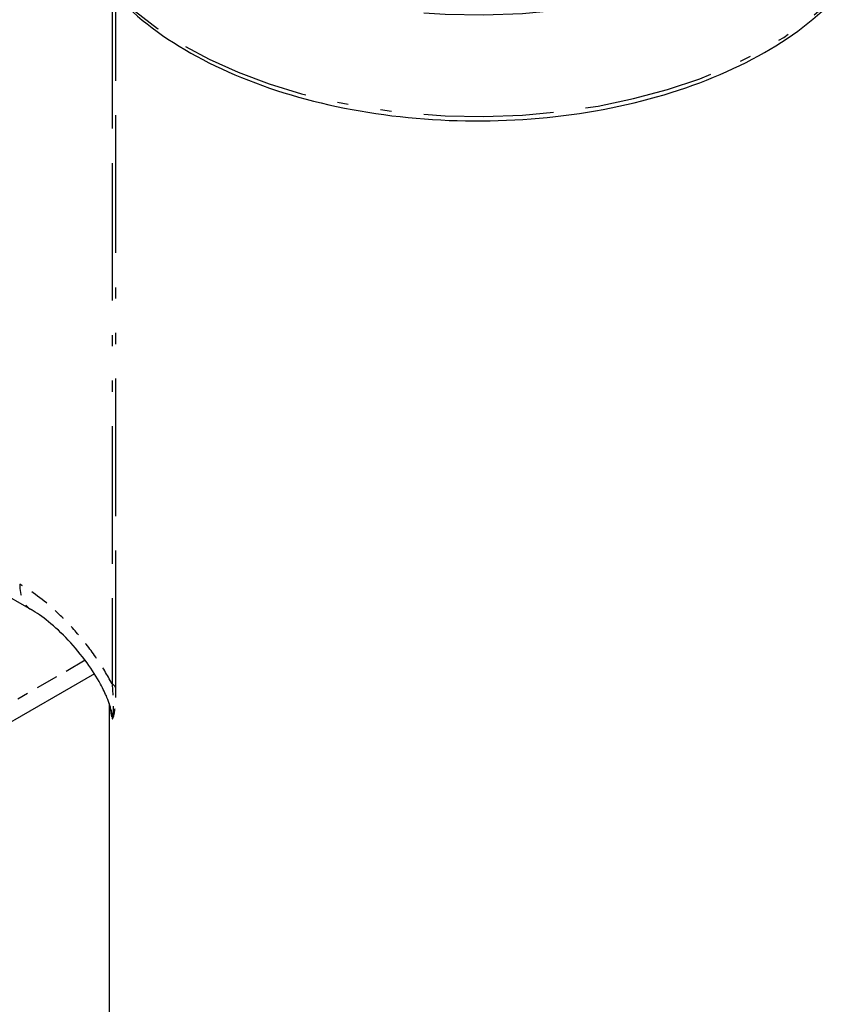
# Paper-space layout 'SHEET_1' of a CAD drawing. Header units: inches. Extents: x 3 to 360, y 8 to 227.
# Tile 37 of 98: x 72.89 to 80.14, y 109.61 to 118.44. Entities that reach past the tile are written whole.
import ezdxf

# ---------------------------------------------------------------- set-up
doc = ezdxf.new("R2010")
doc.units = ezdxf.units.IN
doc.header["$LTSCALE"] = 10.666667
doc.header["$MEASUREMENT"] = 0
doc.linetypes.add('DOUBLE_DASH_DOUBLE_DOT', pattern=[0.74, 0.24, -0.06, 0.24, -0.06, 0.01, -0.06, 0.01, -0.06])
doc.layers.get('0').update_dxf_attribs({"lineweight": 25})
doc.layers.add('PHANTOM', color=7, linetype='DOUBLE_DASH_DOUBLE_DOT', lineweight=25)

psp = doc.layouts.new('SHEET_1')

# ---------------------------------------------------------------- linework, layer by layer
for p, q in [((72.485, 113.4486), (72.9963, 113.1535)), ((73.5634, 112.5781), (72.2779, 111.836)), ((73.6954, 112.3126), (73.6954, 108.1424))]:
    psp.add_line(p, q)
for points, knots in [([(73.399, 119.2179), (73.4861, 118.9937), (73.6328, 118.7803), (74.0335, 118.3868), (74.2913, 118.2079), (74.89, 117.9065), (75.2315, 117.7845), (75.9617, 117.6098), (76.3502, 117.5571), (77.1354, 117.5257), (77.532, 117.5469), (78.2943, 117.6611), (78.6598, 117.7542), (79.3238, 118.0039), (79.622, 118.1607), (80.1199, 118.5241), (80.3198, 118.7307), (80.5946, 119.1717), (80.6719, 119.4055), (80.6848, 119.6631), (80.6854, 119.6847), (80.6854, 119.7064)], [1.00608, 1.00608, 1.00608, 1.00608, 1.316912, 1.316912, 1.639057, 1.639057, 1.963375, 1.963375, 2.287025, 2.287025, 2.610227, 2.610227, 2.933614, 2.933614, 3.257701, 3.257701, 3.581574, 3.581574, 3.898023, 3.898023, 3.926991, 3.926991, 3.926991, 3.926991]), ([(73.712, 112.2524), (73.7094, 112.2647), (73.7058, 112.2791), (73.6946, 112.3162), (73.6861, 112.34), (73.6604, 112.4027), (73.6409, 112.4434), (73.5838, 112.5484), (73.5426, 112.613), (73.4451, 112.748), (73.3875, 112.8174), (73.2703, 112.942), (73.2102, 112.998), (73.0969, 113.0895), (73.0439, 113.126), (72.9963, 113.1535)], [-4.263218, -4.263218, -4.263218, -4.263218, -4.025533, -4.025533, -3.704398, -3.704398, -3.230825, -3.230825, -2.494369, -2.494369, -1.641725, -1.641725, -0.789081, -0.789081, 0, 0, 0, 0])]:
    psp.add_open_spline(points, degree=3, knots=knots)
at = {"layer": 'PHANTOM', "ltscale": 0.482075}
psp.add_line((73.721, 118.7014), (73.721, 112.4876), dxfattribs=at)
at = {"layer": 'PHANTOM', "ltscale": 0.482026}
psp.add_line((73.7554, 112.4503), (73.7554, 118.6635), dxfattribs=at)
at = {"layer": 'PHANTOM', "ltscale": 0.077393}
psp.add_line((73.4801, 112.6992), (72.3815, 112.0649), dxfattribs=at)
at = {"layer": 'PHANTOM', "ltscale": 0.455159}
for centre, major_axis, start_param, end_param in [((76.9954, 120.6172), (-3.69, 0), 0.220682, 3.141593), ((76.9954, 119.7064), (3.69, 0), 3.362275, 6.283185)]:
    psp.add_ellipse(centre, major_axis=major_axis, ratio=0.57735, start_param=start_param, end_param=end_param, dxfattribs=at)
at = {"layer": 'PHANTOM', "ltscale": 0.019487}
psp.add_ellipse((73.2463, 113.5865), major_axis=(-0.25, -0.433), ratio=0.57735, start_param=5.497787, end_param=6.283185, dxfattribs=at)
at = {"layer": 'PHANTOM', "ltscale": 0.003606}
psp.add_ellipse((73.6327, 112.4366), major_axis=(0.125, 0), ratio=0.57735, start_param=0.190986, end_param=0.785398, dxfattribs=at)
at = {"layer": 'PHANTOM', "ltscale": 0.010194}
psp.add_ellipse((76.9954, 112.412), major_axis=(-3.3, 0), ratio=0.57735, start_param=0.06318, end_param=0.125724, dxfattribs=at)
at = {"layer": 'PHANTOM', "ltscale": 0.065492}
psp.add_open_spline([(73.721, 112.4876), (73.7181, 112.4932), (73.7152, 112.4988), (73.6708, 112.5822), (73.6245, 112.6566), (73.5202, 112.8066), (73.4615, 112.8813), (73.3393, 113.0209), (73.2763, 113.0854), (73.1079, 113.2394), (72.9997, 113.3206), (72.8928, 113.3823)], degree=3, knots=[-3.320946, -3.320946, -3.320946, -3.320946, -3.273123, -3.273123, -2.606465, -2.606465, -1.879642, -1.879642, -1.152818, -1.152818, 0, 0, 0, 0], dxfattribs=at)
at = {"layer": 'PHANTOM', "ltscale": 0.026137}
psp.add_open_spline([(73.721, 112.4876), (73.7268, 112.4226), (73.7303, 112.3621), (73.7317, 112.2774), (73.7311, 112.2475), (73.7285, 112.2119), (73.7274, 112.2015), (73.7247, 112.1851), (73.7232, 112.1786), (73.7214, 112.1731)], degree=3, knots=[0, 0, 0, 0, 0.629183, 0.629183, 1.047515, 1.047515, 1.249701, 1.249701, 1.418084, 1.418084, 1.418084, 1.418084], dxfattribs=at)
at = {"layer": 'PHANTOM', "ltscale": 0.027601}
psp.add_open_spline([(73.7214, 112.1731), (73.7236, 112.1734), (73.7258, 112.1754), (73.7307, 112.1831), (73.7332, 112.1896), (73.7406, 112.2156), (73.745, 112.2419), (73.753, 112.3217), (73.7554, 112.3829), (73.7554, 112.4503)], degree=3, knots=[-1.418084, -1.418084, -1.418084, -1.418084, -1.249701, -1.249701, -1.047515, -1.047515, -0.629183, -0.629183, 0, 0, 0, 0], dxfattribs=at)
at = {"layer": 'PHANTOM', "ltscale": 0.00423}
psp.add_open_spline([(73.712, 112.2524), (73.7125, 112.2499), (73.713, 112.2474), (73.7135, 112.245), (73.7183, 112.2203), (73.721, 112.1978), (73.7214, 112.178), (73.7214, 112.1763), (73.7214, 112.1747), (73.7214, 112.1731)], degree=3, knots=[4.263218, 4.263218, 4.263218, 4.263218, 4.2988565, 4.2988565, 4.2988565, 4.6579323, 4.6579323, 4.6579323, 4.688132, 4.688132, 4.688132, 4.688132], dxfattribs=at)

doc.saveas('drawing.dxf')
